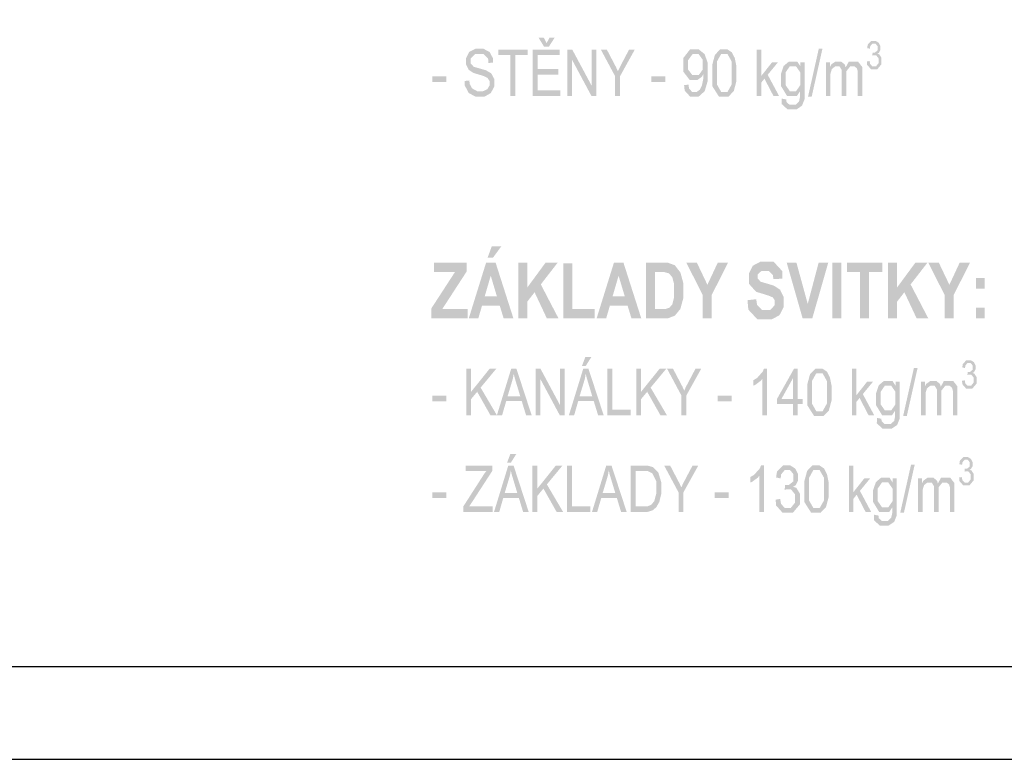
# Model space of a CAD drawing. Header units: millimetres. Extents: x 0 to 78750, y 0 to 63000.
# Tile 4 of 23: x 34111 to 38092, y 0 to 2992. Entities that reach past the tile are written whole.
import ezdxf

# ---------------------------------------------------------------- set-up
doc = ezdxf.new("R2010")
doc.units = ezdxf.units.MM
doc.header["$LTSCALE"] = 1000
doc.linetypes.add('Carkovana', pattern=[0.21, 0.15, -0.06])
doc.layers.add('Stěna', color=7, linetype='Continuous', lineweight=35)
doc.layers.add('Text obecně', color=7, linetype='Continuous')

msp = doc.modelspace()

# ---------------------------------------------------------------- hatches: boundary and pattern name
at = {"layer": 'Text obecně', "linetype": 'Carkovana', "lineweight": -3, "transparency": 33554687}
h = msp.add_hatch(color=7, dxfattribs=at)
h.paths.add_polyline_path([(36185.4, 2683.4), (36297.4, 2683.4), (36297.4, 2705.6), (36205.3, 2705.6), (36205.3, 2769.3), (36288.4, 2769.3), (36288.4, 2791.5), (36205.3, 2791.5), (36205.3, 2848.8), (36294, 2848.8), (36294, 2870.9), (36185.4, 2870.9)])
h.paths.add_polyline_path([(36252.8, 2918.4), (36241.5, 2896.5), (36230, 2918.4), (36209.1, 2918.4), (36231, 2882.5), (36250.7, 2882.5), (36273.7, 2918.4)])
for points in [[(35910.3, 2743.7), (35910.7, 2724.9), (35918.6, 2710), (35926.4, 2695.1), (35940.2, 2687.7), (35953.9, 2680.3), (35974.3, 2680.3), (35990.4, 2680.3), (36003.2, 2687.6), (36016.1, 2695), (36022.9, 2708.2), (36029.8, 2721.5), (36029.8, 2736.4), (36029.8, 2751.5), (36023.6, 2763.1), (36017.3, 2774.7), (36004.2, 2782.2), (35995.2, 2787.3), (35970.9, 2794.2), (35946.6, 2801), (35940.9, 2807.5), (35935, 2814.1), (35935, 2824.2), (35935, 2835.8), (35943.3, 2844.1), (35951.6, 2852.4), (35969.7, 2852.4), (35987, 2852.4), (35995.9, 2843.3), (36004.8, 2834.2), (36006.3, 2816.3), (36025.3, 2818.2), (36024.8, 2834.7), (36017.9, 2847.7), (36011.1, 2860.8), (35998.3, 2867.5), (35985.5, 2874.2), (35968.8, 2874.2), (35953.7, 2874.2), (35941.2, 2867.8), (35928.8, 2861.4), (35922.4, 2849.1), (35915.9, 2836.7), (35915.9, 2822.5), (35915.9, 2809.6), (35921.2, 2799.1), (35926.5, 2788.7), (35937.2, 2781.7), (35945.5, 2776.2), (35966.3, 2770), (35987, 2763.8), (35993.1, 2760.8), (36002.5, 2756.3), (36006.6, 2749.7), (36010.7, 2743.2), (36010.7, 2734.3), (36010.7, 2725.6), (36006.4, 2718.3), (36002.2, 2710.9), (35993.5, 2706.7), (35984.8, 2702.4), (35973.4, 2702.4), (35960.6, 2702.4), (35950.4, 2708), (35940.1, 2713.6), (35935.3, 2722.6), (35930.4, 2731.6), (35929.1, 2745.7)], [(36095.1, 2683.4), (36115, 2683.4), (36115, 2848.8), (36164.6, 2848.8), (36164.6, 2870.9), (36045.7, 2870.9), (36045.7, 2848.8), (36095.1, 2848.8)], [(36324.6, 2683.4), (36343.6, 2683.4), (36343.6, 2830.7), (36422.5, 2683.4), (36442.9, 2683.4), (36442.9, 2870.9), (36423.9, 2870.9), (36423.9, 2723.7), (36345, 2870.9), (36324.6, 2870.9)], [(36518.4, 2683.4), (36538.3, 2683.4), (36538.3, 2762.9), (36598.2, 2870.9), (36575.1, 2870.9), (36546, 2815.8), (36536.4, 2797.3), (36529.7, 2782.7), (36522.6, 2798.6), (36514.3, 2814.4), (36484.7, 2870.9), (36460.6, 2870.9), (36518.4, 2762.9)], [(37091.1, 2683.4), (37109.5, 2683.4), (37109.5, 2737.3), (37122.3, 2752.9), (37158.5, 2683.4), (37181.2, 2683.4), (37135.4, 2768.8), (37177, 2819.3), (37153.1, 2819.3), (37109.5, 2764.1), (37109.5, 2870.9), (37091.1, 2870.9)], [(37298.5, 2680.3), (37313.3, 2680.3), (37356.8, 2874.1), (37341.9, 2874.1)], [(37536.5, 2822.6), (37537.6, 2808.6), (37545.5, 2799.8), (37553.3, 2790.9), (37565.1, 2790.9), (37578.3, 2790.9), (37586.9, 2801.2), (37595.5, 2811.4), (37595.5, 2826.1), (37595.5, 2837), (37591.1, 2844.2), (37586.7, 2851.5), (37578.7, 2853.8), (37584.8, 2857.3), (37587.9, 2863.3), (37591.1, 2869.3), (37591.1, 2876.5), (37591.1, 2884.2), (37587.8, 2891), (37584.5, 2897.8), (37578.3, 2901.8), (37572.1, 2905.7), (37564.7, 2905.7), (37554, 2905.7), (37546.9, 2898.1), (37539.7, 2890.5), (37537.6, 2876.6), (37548.7, 2874.1), (37549.9, 2884.3), (37554.2, 2889.3), (37558.5, 2894.4), (37565, 2894.4), (37571.5, 2894.4), (37575.6, 2889.4), (37579.7, 2884.4), (37579.7, 2876.9), (37579.7, 2867.3), (37574, 2862.7), (37568.4, 2858.1), (37561.3, 2858.1), (37560.7, 2858.1), (37559.6, 2858.2), (37558.3, 2846.1), (37563, 2847.7), (37566.1, 2847.7), (37573.8, 2847.7), (37578.8, 2841.5), (37583.7, 2835.3), (37583.7, 2825.8), (37583.7, 2815.8), (37578.4, 2809.1), (37573, 2802.3), (37565.2, 2802.3), (37558.6, 2802.3), (37554, 2807.5), (37549.5, 2812.7), (37547.6, 2824.4)], [(37370.5, 2683.4), (37388.9, 2683.4), (37388.9, 2753.9), (37388.9, 2772.4), (37391.9, 2782.3), (37394.9, 2792.1), (37401.5, 2797.2), (37408.1, 2802.3), (37415.8, 2802.3), (37426.1, 2802.3), (37430.6, 2794.7), (37435.1, 2787), (37435.1, 2771.6), (37435.1, 2683.4), (37453.5, 2683.4), (37453.5, 2762.3), (37453.5, 2783.3), (37461.1, 2792.8), (37468.7, 2802.3), (37480.1, 2802.3), (37486.5, 2802.3), (37491.2, 2798.6), (37495.9, 2794.9), (37497.7, 2788.8), (37499.5, 2782.8), (37499.5, 2769), (37499.5, 2683.4), (37517.9, 2683.4), (37517.9, 2776.7), (37517.9, 2800), (37509.2, 2811.1), (37500.5, 2822.3), (37484.3, 2822.3), (37463.6, 2822.3), (37450.6, 2798.5), (37447.5, 2809.8), (37439.7, 2816.1), (37432, 2822.3), (37419.9, 2822.3), (37409.1, 2822.3), (37400.6, 2816.2), (37392.1, 2810.2), (37387, 2800.2), (37387, 2819.3), (37370.5, 2819.3)], [(35779.5, 2739.7), (35836.2, 2739.7), (35836.2, 2762.9), (35779.5, 2762.9)], [(36664.5, 2739.7), (36721.3, 2739.7), (36721.3, 2762.9), (36664.5, 2762.9)], [(35775.8, 1783.4), (35922, 1783.4), (35922, 1821.5), (35819.7, 1821.5), (35918.2, 1973.1), (35918.2, 2008.4), (35786.4, 2008.4), (35786.4, 1970.4), (35870.6, 1970.4), (35775.8, 1824.4)], [(36127.1, 1783.4), (36163.5, 1783.4), (36163.5, 1851.4), (36192.8, 1889.1), (36242.4, 1783.4), (36289.5, 1783.4), (36217.9, 1920.8), (36285.8, 2008.4), (36236.9, 2008.4), (36163.5, 1908.5), (36163.5, 2008.4), (36127.1, 2008.4)], [(36309.3, 1783.4), (36436.1, 1783.4), (36436.1, 1821.5), (36345.7, 1821.5), (36345.7, 2006.5), (36309.3, 2006.5)], [(36872.5, 1783.4), (36908.8, 1783.4), (36908.8, 1877.8), (36975, 2008.4), (36933.2, 2008.4), (36891.6, 1919.3), (36849.2, 2008.4), (36806.6, 2008.4), (36872.5, 1878.1)], [(37053.6, 1856.8), (37057.1, 1819), (37075.4, 1799.2), (37093.7, 1779.5), (37127.9, 1779.5), (37151.3, 1779.5), (37167.1, 1787.7), (37182.8, 1795.9), (37191.4, 1812.8), (37200, 1829.7), (37200, 1849), (37200, 1870.3), (37192.8, 1884.8), (37185.6, 1899.3), (37172.9, 1907.7), (37160.1, 1916), (37133.6, 1923.9), (37107, 1931.7), (37100.1, 1938.9), (37094.7, 1944.6), (37094.7, 1952.5), (37094.7, 1961.3), (37100.5, 1966.5), (37109.5, 1974.6), (37125.3, 1974.6), (37140.7, 1974.6), (37148.4, 1967), (37156.1, 1959.4), (37158.4, 1942.1), (37194.8, 1944.1), (37193.9, 1975.1), (37176.8, 1993.6), (37159.6, 2012.2), (37125.7, 2012.2), (37105, 2012.2), (37090.3, 2004.4), (37075.6, 1996.6), (37067.8, 1981.6), (37060, 1966.7), (37060, 1949.5), (37060, 1922.8), (37076.6, 1904.3), (37088.4, 1891.1), (37117.7, 1882.1), (37140.4, 1875), (37146.8, 1872.3), (37156.1, 1868.1), (37159.9, 1862.5), (37163.6, 1856.9), (37163.6, 1848.9), (37163.6, 1836.5), (37154.7, 1827.2), (37145.8, 1817.9), (37128.3, 1817.9), (37111.7, 1817.9), (37101.9, 1828.4), (37092.2, 1838.8), (37089, 1861.1)], [(37276.7, 1783.4), (37315.7, 1783.4), (37380, 2008.4), (37341.3, 2008.4), (37297.3, 1841.9), (37251.7, 2008.4), (37212.3, 2008.4)], [(37397.3, 1783.4), (37433.6, 1783.4), (37433.6, 2008.4), (37397.3, 2008.4)], [(37508.8, 1783.4), (37545.2, 1783.4), (37545.2, 1970.4), (37598.4, 1970.4), (37598.4, 2008.4), (37455.4, 2008.4), (37455.4, 1970.4), (37508.8, 1970.4)], [(37622.4, 1783.4), (37658.7, 1783.4), (37658.7, 1851.4), (37688.1, 1889.1), (37737.7, 1783.4), (37784.8, 1783.4), (37713.2, 1920.8), (37781.1, 2008.4), (37732.2, 2008.4), (37658.7, 1908.5), (37658.7, 2008.4), (37622.4, 2008.4)], [(37850.8, 1783.4), (37887.2, 1783.4), (37887.2, 1877.8), (37953.4, 2008.4), (37911.5, 2008.4), (37870, 1919.3), (37827.5, 2008.4), (37784.9, 2008.4), (37850.8, 1878.1)], [(37921.2, 1531.1), (37922.3, 1517.1), (37930.1, 1508.3), (37937.9, 1499.4), (37949.8, 1499.4), (37962.9, 1499.4), (37971.5, 1509.7), (37980.1, 1519.9), (37980.1, 1534.6), (37980.1, 1545.5), (37975.7, 1552.7), (37971.3, 1560), (37963.3, 1562.3), (37969.4, 1565.8), (37972.6, 1571.8), (37975.7, 1577.8), (37975.7, 1585), (37975.7, 1592.7), (37972.4, 1599.5), (37969.1, 1606.3), (37962.9, 1610.3), (37956.7, 1614.2), (37949.3, 1614.2), (37938.7, 1614.2), (37931.5, 1606.6), (37924.3, 1599), (37922.3, 1585.1), (37933.3, 1582.6), (37934.5, 1592.8), (37938.8, 1597.8), (37943.1, 1602.9), (37949.6, 1602.9), (37956.1, 1602.9), (37960.2, 1597.9), (37964.3, 1592.9), (37964.3, 1585.4), (37964.3, 1575.8), (37958.7, 1571.2), (37953, 1566.6), (37946, 1566.6), (37945.3, 1566.6), (37944.2, 1566.7), (37942.9, 1554.6), (37947.6, 1556.2), (37950.7, 1556.2), (37958.4, 1556.2), (37963.4, 1550), (37968.4, 1543.8), (37968.4, 1534.3), (37968.4, 1524.3), (37963, 1517.6), (37957.6, 1510.8), (37949.8, 1510.8), (37943.2, 1510.8), (37938.7, 1516), (37934.1, 1521.2), (37932.2, 1532.9)], [(35916.3, 1391.9), (35936.2, 1391.9), (35936.2, 1457), (35960.7, 1486.6), (36014.1, 1391.9), (36040.3, 1391.9), (35974.6, 1503.4), (36037.6, 1579.4), (36010.6, 1579.4), (35936.2, 1486.5), (35936.2, 1579.4), (35916.3, 1579.4)], [(36196.6, 1391.9), (36215.6, 1391.9), (36215.6, 1539.2), (36294.5, 1391.9), (36314.8, 1391.9), (36314.8, 1579.4), (36295.8, 1579.4), (36295.8, 1432.2), (36216.9, 1579.4), (36196.6, 1579.4)], [(36487.1, 1391.9), (36580.9, 1391.9), (36580.9, 1414.1), (36507, 1414.1), (36507, 1579.4), (36487.1, 1579.4)], [(36603.6, 1391.9), (36623.5, 1391.9), (36623.5, 1457), (36648.1, 1486.6), (36701.5, 1391.9), (36727.7, 1391.9), (36662, 1503.4), (36724.9, 1579.4), (36698, 1579.4), (36623.5, 1486.5), (36623.5, 1579.4), (36603.6, 1579.4)], [(36786.5, 1391.9), (36806.4, 1391.9), (36806.4, 1471.4), (36866.3, 1579.4), (36843.2, 1579.4), (36814.1, 1524.3), (36804.5, 1505.9), (36797.7, 1491.2), (36790.7, 1507.1), (36782.4, 1522.9), (36752.8, 1579.4), (36728.7, 1579.4), (36786.5, 1471.4)], [(37132, 1391.9), (37132, 1580.1), (37120.2, 1580.1), (37115.4, 1568), (37103.8, 1555.1), (37092.3, 1542.2), (37076.8, 1533.1), (37076.8, 1510.8), (37085.4, 1514.8), (37096.2, 1522.7), (37107, 1530.7), (37113.6, 1538.6), (37113.6, 1391.9)], [(37475.7, 1391.9), (37494.1, 1391.9), (37494.1, 1445.8), (37506.9, 1461.4), (37543.1, 1391.9), (37565.8, 1391.9), (37520, 1477.3), (37561.6, 1527.8), (37537.7, 1527.8), (37494.1, 1472.6), (37494.1, 1579.4), (37475.7, 1579.4)], [(37683.1, 1388.8), (37697.9, 1388.8), (37741.4, 1582.6), (37726.5, 1582.6)], [(37755.1, 1391.9), (37773.5, 1391.9), (37773.5, 1462.4), (37773.5, 1480.9), (37776.5, 1490.8), (37779.5, 1500.6), (37786.1, 1505.7), (37792.7, 1510.8), (37800.5, 1510.8), (37810.7, 1510.8), (37815.2, 1503.2), (37819.7, 1495.5), (37819.7, 1480.2), (37819.7, 1391.9), (37838.1, 1391.9), (37838.1, 1470.8), (37838.1, 1491.8), (37845.7, 1501.3), (37853.3, 1510.8), (37864.7, 1510.8), (37871.1, 1510.8), (37875.8, 1507.1), (37880.5, 1503.4), (37882.3, 1497.3), (37884.1, 1491.3), (37884.1, 1477.5), (37884.1, 1391.9), (37902.5, 1391.9), (37902.5, 1485.2), (37902.5, 1508.5), (37893.8, 1519.6), (37885.1, 1530.8), (37868.9, 1530.8), (37848.2, 1530.8), (37835.2, 1507), (37832.1, 1518.3), (37824.3, 1524.6), (37816.6, 1530.8), (37804.5, 1530.8), (37793.7, 1530.8), (37785.2, 1524.7), (37776.7, 1518.7), (37771.6, 1508.7), (37771.6, 1527.8), (37755.1, 1527.8)], [(35779.5, 1448.2), (35836.2, 1448.2), (35836.2, 1471.4), (35779.5, 1471.4)], [(36932.6, 1448.2), (36989.4, 1448.2), (36989.4, 1471.4), (36932.6, 1471.4)], [(37909.4, 1139.6), (37910.5, 1125.6), (37918.3, 1116.8), (37926.2, 1107.9), (37938, 1107.9), (37951.1, 1107.9), (37959.7, 1118.2), (37968.3, 1128.4), (37968.3, 1143.1), (37968.3, 1154), (37963.9, 1161.2), (37959.5, 1168.5), (37951.5, 1170.8), (37957.7, 1174.3), (37960.8, 1180.3), (37963.9, 1186.3), (37963.9, 1193.5), (37963.9, 1201.2), (37960.6, 1208), (37957.4, 1214.8), (37951.1, 1218.8), (37944.9, 1222.7), (37937.6, 1222.7), (37926.9, 1222.7), (37919.7, 1215.1), (37912.5, 1207.5), (37910.5, 1193.6), (37921.5, 1191.1), (37922.8, 1201.3), (37927.1, 1206.3), (37931.4, 1211.4), (37937.8, 1211.4), (37944.3, 1211.4), (37948.4, 1206.4), (37952.5, 1201.4), (37952.5, 1193.9), (37952.5, 1184.3), (37946.9, 1179.7), (37941.2, 1175.1), (37934.2, 1175.1), (37933.5, 1175.1), (37932.4, 1175.2), (37931.2, 1163.1), (37935.8, 1164.7), (37939, 1164.7), (37946.6, 1164.7), (37951.6, 1158.5), (37956.6, 1152.3), (37956.6, 1142.8), (37956.6, 1132.8), (37951.2, 1126.1), (37945.9, 1119.3), (37938.1, 1119.3), (37931.5, 1119.3), (37926.9, 1124.5), (37922.3, 1129.7), (37920.4, 1141.4)], [(35905.1, 1000.4), (36023.7, 1000.4), (36023.7, 1022.6), (35927.9, 1022.6), (35937, 1035.8), (36021.3, 1165.8), (36021.3, 1187.9), (35913.7, 1187.9), (35913.7, 1165.8), (35997.6, 1165.8), (35990.3, 1156.3), (35982, 1143.5), (35905.1, 1023.5)], [(36184.1, 1000.4), (36204, 1000.4), (36204, 1065.5), (36228.6, 1095.1), (36282, 1000.4), (36308.2, 1000.4), (36242.5, 1111.9), (36305.4, 1187.9), (36278.5, 1187.9), (36204, 1095), (36204, 1187.9), (36184.1, 1187.9)], [(36324, 1000.4), (36417.7, 1000.4), (36417.7, 1022.6), (36343.8, 1022.6), (36343.8, 1187.9), (36324, 1187.9)], [(36774.8, 1000.4), (36794.7, 1000.4), (36794.7, 1079.9), (36854.6, 1187.9), (36831.4, 1187.9), (36802.3, 1132.8), (36792.7, 1114.3), (36786, 1099.7), (36778.9, 1115.6), (36770.6, 1131.4), (36741.1, 1187.9), (36716.9, 1187.9), (36774.8, 1079.9)], [(37120.3, 1000.4), (37120.3, 1188.6), (37108.4, 1188.6), (37103.6, 1176.5), (37092, 1163.6), (37080.5, 1150.7), (37065, 1141.6), (37065, 1119.3), (37073.6, 1123.3), (37084.4, 1131.2), (37095.2, 1139.2), (37101.9, 1147.1), (37101.9, 1000.4)], [(37167.6, 1050.2), (37169.4, 1026.7), (37182.5, 1012), (37195.5, 997.3), (37215.3, 997.3), (37237.2, 997.3), (37251.5, 1014.3), (37265.8, 1031.4), (37265.8, 1055.9), (37265.8, 1074.1), (37258.5, 1086.2), (37251.1, 1098.2), (37237.8, 1102.1), (37248, 1107.9), (37253.3, 1117.9), (37258.5, 1127.9), (37258.5, 1140), (37258.5, 1152.8), (37253, 1164.1), (37247.5, 1175.5), (37237.2, 1182.1), (37226.9, 1188.6), (37214.6, 1188.6), (37196.8, 1188.6), (37184.8, 1175.9), (37172.8, 1163.2), (37169.4, 1140.1), (37187.8, 1135.9), (37189.9, 1152.8), (37197, 1161.3), (37204.2, 1169.8), (37214.9, 1169.8), (37225.8, 1169.8), (37232.7, 1161.5), (37239.5, 1153.2), (37239.5, 1140.5), (37239.5, 1124.5), (37230.1, 1116.9), (37220.7, 1109.2), (37208.9, 1109.2), (37207.8, 1109.2), (37205.9, 1109.5), (37203.9, 1089.3), (37211.7, 1091.9), (37216.9, 1091.9), (37229.7, 1091.9), (37238, 1081.6), (37246.3, 1071.3), (37246.3, 1055.4), (37246.3, 1038.8), (37237.3, 1027.5), (37228.4, 1016.3), (37215.4, 1016.3), (37204.4, 1016.3), (37196.8, 1024.9), (37189.2, 1033.6), (37186, 1053.2)], [(37463.9, 1000.4), (37482.3, 1000.4), (37482.3, 1054.3), (37495.2, 1069.9), (37531.3, 1000.4), (37554, 1000.4), (37508.3, 1085.8), (37549.8, 1136.3), (37526, 1136.3), (37482.3, 1081.1), (37482.3, 1187.9), (37463.9, 1187.9)], [(37671.3, 997.3), (37686.2, 997.3), (37729.6, 1191.1), (37714.8, 1191.1)], [(37743.3, 1000.4), (37761.7, 1000.4), (37761.7, 1070.9), (37761.7, 1089.4), (37764.7, 1099.3), (37767.7, 1109.1), (37774.3, 1114.2), (37780.9, 1119.3), (37788.7, 1119.3), (37798.9, 1119.3), (37803.4, 1111.7), (37807.9, 1104), (37807.9, 1088.6), (37807.9, 1000.4), (37826.3, 1000.4), (37826.3, 1079.3), (37826.3, 1100.3), (37833.9, 1109.8), (37841.5, 1119.3), (37853, 1119.3), (37859.3, 1119.3), (37864, 1115.6), (37868.7, 1111.9), (37870.5, 1105.8), (37872.3, 1099.8), (37872.3, 1086), (37872.3, 1000.4), (37890.7, 1000.4), (37890.7, 1093.7), (37890.7, 1117), (37882, 1128.1), (37873.3, 1139.3), (37857.1, 1139.3), (37836.4, 1139.3), (37823.5, 1115.5), (37820.3, 1126.8), (37812.6, 1133.1), (37804.8, 1139.3), (37792.8, 1139.3), (37781.9, 1139.3), (37773.4, 1133.2), (37764.9, 1127.2), (37759.8, 1117.2), (37759.8, 1136.3), (37743.3, 1136.3)], [(35779.5, 1056.7), (35836.2, 1056.7), (35836.2, 1079.9), (35779.5, 1079.9)], [(36920.9, 1056.7), (36977.6, 1056.7), (36977.6, 1079.9), (36920.9, 1079.9)]]:
    msp.add_hatch(color=7, dxfattribs=at).paths.add_polyline_path(points)
h = msp.add_hatch(color=7, dxfattribs=at)
h.paths.add_polyline_path([(36797.4, 2726.9), (36799.6, 2704.7), (36810.8, 2692.5), (36821.9, 2680.3), (36839.5, 2680.3), (36856.1, 2680.3), (36868.4, 2691.4), (36880.7, 2702.5), (36887, 2723.8), (36893.2, 2745.1), (36893.2, 2781), (36893.2, 2815.5), (36886.9, 2833.7), (36880.6, 2852), (36868.5, 2861.8), (36856.4, 2871.6), (36841.8, 2871.6), (36821.5, 2871.6), (36808.1, 2854.3), (36794.6, 2836.9), (36794.6, 2808.4), (36794.6, 2780.8), (36807.5, 2763.9), (36820.4, 2747), (36839, 2747), (36850.2, 2747), (36859.7, 2753.9), (36869.3, 2760.7), (36874.8, 2771.7), (36874.9, 2768.6), (36874.9, 2767.1), (36874.9, 2752.8), (36872.1, 2739), (36869.4, 2725.1), (36865.3, 2717), (36861.3, 2708.9), (36854.8, 2704), (36848.4, 2699.1), (36840, 2699.1), (36830, 2699.1), (36823.7, 2706.2), (36817.4, 2713.2), (36815.1, 2728.9)])
h.paths.add_polyline_path([(36872.7, 2829.4), (36872.7, 2809.5), (36872.7, 2789.7), (36864.5, 2778.5), (36856.3, 2767.3), (36843.5, 2767.3), (36830.8, 2767.3), (36822.2, 2778.5), (36813.6, 2789.7), (36813.6, 2807.6), (36813.6, 2827.6), (36822.7, 2840.1), (36831.7, 2852.6), (36844.1, 2852.6), (36855.9, 2852.6), (36864.3, 2841)], flags=16)
h = msp.add_hatch(color=7, dxfattribs=at)
h.paths.add_polyline_path([(36911.2, 2775.9), (36911.2, 2723.1), (36926, 2699.6), (36938.4, 2680.3), (36960, 2680.3), (36976.5, 2680.3), (36987.3, 2691.3), (36998.1, 2702.3), (37003.5, 2722.6), (37008.9, 2742.9), (37008.9, 2775.9), (37008.9, 2803.8), (37005.5, 2820.2), (37002.2, 2836.6), (36996.3, 2848.1), (36990.3, 2859.5), (36981.2, 2865.6), (36972.1, 2871.6), (36960, 2871.6), (36943.7, 2871.6), (36932.9, 2860.7), (36922.1, 2849.7), (36916.6, 2829.4), (36911.2, 2809.1)])
h.paths.add_polyline_path([(36930.1, 2729.6), (36930.1, 2775.9), (36930.1, 2822.1), (36939.6, 2839.2), (36947.2, 2852.6), (36959.8, 2852.6), (36972.7, 2852.6), (36981.3, 2837.4), (36989.9, 2822.2), (36989.9, 2775.9), (36989.9, 2729.8), (36981.3, 2714.5), (36972.7, 2699.1), (36960, 2699.1), (36947.4, 2699.1), (36938.8, 2714.4)], flags=16)
h = msp.add_hatch(color=7, dxfattribs=at)
h.paths.add_polyline_path([(37192.4, 2672.3), (37192, 2650.3), (37204, 2639.3), (37216, 2628.4), (37235.4, 2628.4), (37251.8, 2628.4), (37263, 2636.1), (37274.2, 2643.8), (37279.4, 2657), (37284.6, 2670.2), (37284.6, 2701.9), (37284.6, 2819.3), (37267.5, 2819.3), (37267.5, 2802.9), (37255.1, 2822.3), (37235.8, 2822.3), (37221.4, 2822.3), (37210.7, 2813.4), (37200, 2804.4), (37194.4, 2788), (37188.8, 2771.6), (37188.8, 2752.1), (37188.8, 2723.8), (37201.1, 2703.6), (37213.3, 2683.4), (37235.7, 2683.4), (37253.8, 2683.4), (37265.8, 2701.2), (37265.9, 2678.7), (37264.5, 2671.7), (37262, 2660.2), (37255.1, 2653.8), (37248.1, 2647.4), (37235.3, 2647.4), (37223.5, 2647.4), (37216.6, 2653.8), (37211.5, 2658.6), (37210.4, 2669)])
h.paths.add_polyline_path([(37207.8, 2727), (37207.8, 2753.8), (37207.8, 2778.4), (37216.3, 2790.8), (37224.9, 2803.3), (37237.2, 2803.3), (37249.6, 2803.3), (37258.5, 2790.7), (37267.3, 2778), (37267.3, 2753), (37267.3, 2726.9), (37258.7, 2714.7), (37250.2, 2702.4), (37237.5, 2702.4), (37224.7, 2702.4), (37216.2, 2714.7)], flags=16)
h = msp.add_hatch(color=7, dxfattribs=at)
h.paths.add_polyline_path([(36107.2, 1783.4), (36035.3, 2008.4), (35996.6, 2008.4), (35926.7, 1783.4), (35965.2, 1783.4), (35980.1, 1834.5), (36052.1, 1834.5), (36067.7, 1783.4)])
h.paths.add_polyline_path([(36002.8, 2029), (36024.6, 2029), (36058.4, 2075), (36019.8, 2075)])
h.paths.add_polyline_path([(36015.5, 1956), (36040.4, 1872.6), (35991.2, 1872.6)], flags=16)
h = msp.add_hatch(color=7, dxfattribs=at)
h.paths.add_polyline_path([(36624.2, 1783.4), (36552.3, 2008.4), (36513.6, 2008.4), (36443.6, 1783.4), (36482.2, 1783.4), (36497.1, 1834.5), (36569, 1834.5), (36584.6, 1783.4)])
h.paths.add_polyline_path([(36532.5, 1956), (36557.4, 1872.6), (36508.2, 1872.6)], flags=16)
h = msp.add_hatch(color=7, dxfattribs=at)
h.paths.add_polyline_path([(36643.4, 2008.4), (36643.4, 1783.4), (36711.8, 1783.4), (36732, 1783.4), (36744, 1788.2), (36760.1, 1794.6), (36769.6, 1806.1), (36782.1, 1821.3), (36788.9, 1845.9), (36794.4, 1866), (36794.4, 1893.8), (36794.4, 1925.4), (36788.5, 1947), (36782.6, 1968.5), (36771.3, 1983.4), (36760, 1998.3), (36744.2, 2004.1), (36732.4, 2008.4), (36709.9, 2008.4)])
h.paths.add_polyline_path([(36679.7, 1821.5), (36679.7, 1970.4), (36696.1, 1970.4), (36718.4, 1970.4), (36726, 1968.2), (36736.3, 1965.4), (36742.9, 1957.6), (36749.6, 1949.8), (36753.3, 1935.9), (36757, 1921.9), (36757, 1895.9), (36757, 1869.8), (36753.3, 1854.7), (36749.6, 1839.6), (36743.7, 1833), (36737.9, 1826.4), (36729, 1823.6), (36722.2, 1821.5), (36707, 1821.5)], flags=16)
h = msp.add_hatch(color=7, dxfattribs=at)
h.paths.add_polyline_path([(37977.6, 1903.3), (38012.2, 1903.3), (38012.2, 1946.5), (37977.6, 1946.5)])
h.paths.add_polyline_path([(37977.6, 1826.6), (37977.6, 1783.4), (38012.2, 1783.4), (38012.2, 1826.6)])
h = msp.add_hatch(color=7, dxfattribs=at)
h.paths.add_polyline_path([(36331.7, 1391.9), (36352.8, 1391.9), (36369.2, 1448.7), (36432.1, 1448.7), (36449.5, 1391.9), (36472.1, 1391.9), (36410.8, 1579.4), (36389.4, 1579.4)])
h.paths.add_polyline_path([(36384.4, 1591), (36399.6, 1591), (36422.2, 1626.9), (36397.9, 1626.9)])
h.paths.add_polyline_path([(36425.9, 1468.8), (36374.9, 1468.8), (36391.5, 1523.9), (36396.6, 1541.7), (36399.6, 1559.7), (36403.1, 1544.6), (36410.2, 1520.9)], flags=16)
h = msp.add_hatch(color=7, dxfattribs=at)
h.paths.add_polyline_path([(36040.5, 1391.9), (36061.6, 1391.9), (36078, 1448.7), (36140.9, 1448.7), (36158.3, 1391.9), (36180.9, 1391.9), (36119.6, 1579.4), (36098.2, 1579.4)])
h.paths.add_polyline_path([(36134.7, 1468.8), (36083.7, 1468.8), (36100.3, 1523.9), (36105.4, 1541.7), (36108.4, 1559.7), (36111.9, 1544.6), (36119, 1520.9)], flags=16)
h = msp.add_hatch(color=7, dxfattribs=at)
h.paths.add_polyline_path([(37238.2, 1391.9), (37256.7, 1391.9), (37256.7, 1436.8), (37276.9, 1436.8), (37276.9, 1458), (37256.7, 1458), (37256.7, 1579.4), (37241.6, 1579.4), (37173.2, 1458), (37173.2, 1436.8), (37238.2, 1436.8)])
h.paths.add_polyline_path([(37238.2, 1542.6), (37238.2, 1458), (37191.3, 1458)], flags=16)
h = msp.add_hatch(color=7, dxfattribs=at)
h.paths.add_polyline_path([(37295.8, 1484.4), (37295.8, 1431.6), (37310.6, 1408.1), (37323, 1388.8), (37344.6, 1388.8), (37361.1, 1388.8), (37371.9, 1399.8), (37382.7, 1410.8), (37388.1, 1431.1), (37393.5, 1451.4), (37393.5, 1484.4), (37393.5, 1512.3), (37390.1, 1528.7), (37386.8, 1545.1), (37380.9, 1556.6), (37375, 1568), (37365.8, 1574.1), (37356.7, 1580.1), (37344.6, 1580.1), (37328.3, 1580.1), (37317.5, 1569.2), (37306.7, 1558.2), (37301.2, 1537.9), (37295.8, 1517.6)])
h.paths.add_polyline_path([(37314.7, 1438.2), (37314.7, 1484.4), (37314.7, 1530.6), (37324.2, 1547.7), (37331.8, 1561.1), (37344.4, 1561.1), (37357.3, 1561.1), (37365.9, 1545.9), (37374.5, 1530.7), (37374.5, 1484.4), (37374.5, 1438.3), (37365.9, 1423), (37357.3, 1407.6), (37344.6, 1407.6), (37332, 1407.6), (37323.4, 1422.9)], flags=16)
h = msp.add_hatch(color=7, dxfattribs=at)
h.paths.add_polyline_path([(37577, 1380.8), (37576.6, 1358.8), (37588.6, 1347.8), (37600.6, 1336.9), (37620, 1336.9), (37636.4, 1336.9), (37647.6, 1344.6), (37658.8, 1352.3), (37664, 1365.5), (37669.2, 1378.7), (37669.2, 1410.4), (37669.2, 1527.8), (37652.2, 1527.8), (37652.2, 1511.4), (37639.7, 1530.8), (37620.4, 1530.8), (37606, 1530.8), (37595.3, 1521.9), (37584.6, 1512.9), (37579, 1496.5), (37573.4, 1480.1), (37573.4, 1460.6), (37573.4, 1432.3), (37585.7, 1412.1), (37597.9, 1391.9), (37620.4, 1391.9), (37638.4, 1391.9), (37650.4, 1409.7), (37650.5, 1387.2), (37649.1, 1380.2), (37646.7, 1368.7), (37639.7, 1362.3), (37632.7, 1355.9), (37620, 1355.9), (37608.1, 1355.9), (37601.2, 1362.3), (37596.1, 1367.1), (37595, 1377.5)])
h.paths.add_polyline_path([(37592.4, 1435.5), (37592.4, 1462.3), (37592.4, 1486.9), (37600.9, 1499.3), (37609.5, 1511.8), (37621.8, 1511.8), (37634.2, 1511.8), (37643.1, 1499.2), (37651.9, 1486.5), (37651.9, 1461.5), (37651.9, 1435.4), (37643.3, 1423.2), (37634.8, 1410.9), (37622.1, 1410.9), (37609.3, 1410.9), (37600.8, 1423.2)], flags=16)
h = msp.add_hatch(color=7, dxfattribs=at)
h.paths.add_polyline_path([(36028.7, 1000.4), (36049.8, 1000.4), (36066.2, 1057.2), (36129.2, 1057.2), (36146.5, 1000.4), (36169.1, 1000.4), (36107.9, 1187.9), (36086.4, 1187.9)])
h.paths.add_polyline_path([(36081.5, 1199.5), (36096.7, 1199.5), (36119.2, 1235.4), (36095, 1235.4)])
h.paths.add_polyline_path([(36122.9, 1077.3), (36072, 1077.3), (36088.6, 1132.4), (36093.6, 1150.2), (36096.6, 1168.2), (36100.1, 1153.1), (36107.2, 1129.4)], flags=16)
h = msp.add_hatch(color=7, dxfattribs=at)
h.paths.add_polyline_path([(36424.9, 1000.4), (36445.9, 1000.4), (36462.4, 1057.2), (36525.3, 1057.2), (36542.7, 1000.4), (36565.3, 1000.4), (36504, 1187.9), (36482.5, 1187.9)])
h.paths.add_polyline_path([(36519.1, 1077.3), (36468.1, 1077.3), (36484.7, 1132.4), (36489.8, 1150.2), (36492.8, 1168.2), (36496.3, 1153.1), (36503.3, 1129.4)], flags=16)
h = msp.add_hatch(color=7, dxfattribs=at)
h.paths.add_polyline_path([(36581.1, 1000.4), (36635.2, 1000.4), (36648.8, 1000.4), (36659.3, 1003.6), (36669.8, 1006.8), (36677.2, 1013), (36684.7, 1019.2), (36690.9, 1030), (36697.1, 1040.8), (36701.1, 1057.3), (36705.1, 1073.8), (36705.1, 1095.2), (36705.1, 1120.3), (36699.2, 1139.8), (36693.4, 1159.3), (36681.5, 1171.8), (36672.4, 1181.5), (36659.5, 1185.2), (36650.3, 1187.9), (36632.8, 1187.9), (36581.1, 1187.9)])
h.paths.add_polyline_path([(36633, 1022.6), (36601, 1022.6), (36601, 1165.8), (36632.5, 1165.8), (36650.2, 1165.8), (36658.2, 1161.9), (36669.2, 1156.6), (36676.9, 1140.8), (36684.7, 1125), (36684.7, 1095.6), (36684.7, 1074.4), (36680.7, 1059.5), (36676.8, 1044.6), (36669.7, 1035.7), (36664.7, 1029.5), (36656.3, 1026), (36647.8, 1022.6)], flags=16)
h = msp.add_hatch(color=7, dxfattribs=at)
h.paths.add_polyline_path([(37284, 1092.9), (37284, 1040.1), (37298.8, 1016.6), (37311.2, 997.3), (37332.9, 997.3), (37349.3, 997.3), (37360.1, 1008.3), (37370.9, 1019.3), (37376.3, 1039.6), (37381.7, 1059.9), (37381.7, 1092.9), (37381.7, 1120.8), (37378.4, 1137.2), (37375, 1153.6), (37369.1, 1165.1), (37363.2, 1176.5), (37354.1, 1182.6), (37344.9, 1188.6), (37332.9, 1188.6), (37316.5, 1188.6), (37305.7, 1177.7), (37294.9, 1166.7), (37289.5, 1146.4), (37284, 1126.1)])
h.paths.add_polyline_path([(37303, 1046.6), (37303, 1092.9), (37303, 1139.1), (37312.4, 1156.2), (37320, 1169.6), (37332.7, 1169.6), (37345.5, 1169.6), (37354.1, 1154.4), (37362.8, 1139.2), (37362.8, 1092.9), (37362.8, 1046.8), (37354.1, 1031.5), (37345.5, 1016.1), (37332.9, 1016.1), (37320.2, 1016.1), (37311.6, 1031.4)], flags=16)
h = msp.add_hatch(color=7, dxfattribs=at)
h.paths.add_polyline_path([(37565.3, 989.3), (37564.9, 967.3), (37576.8, 956.3), (37588.8, 945.4), (37608.3, 945.4), (37624.6, 945.4), (37635.9, 953.1), (37647.1, 960.7), (37652.2, 974), (37657.4, 987.2), (37657.4, 1018.9), (37657.4, 1136.3), (37640.4, 1136.3), (37640.4, 1119.9), (37627.9, 1139.3), (37608.7, 1139.3), (37594.2, 1139.3), (37583.6, 1130.4), (37572.9, 1121.4), (37567.2, 1105), (37561.6, 1088.6), (37561.6, 1069.1), (37561.6, 1040.8), (37573.9, 1020.6), (37586.2, 1000.4), (37608.6, 1000.4), (37626.6, 1000.4), (37638.7, 1018.2), (37638.8, 995.7), (37637.3, 988.7), (37634.9, 977.2), (37627.9, 970.8), (37621, 964.4), (37608.2, 964.4), (37596.3, 964.4), (37589.5, 970.8), (37584.3, 975.6), (37583.2, 986)])
h.paths.add_polyline_path([(37580.6, 1044), (37580.6, 1070.8), (37580.6, 1095.4), (37589.2, 1107.8), (37597.8, 1120.3), (37610, 1120.3), (37622.5, 1120.3), (37631.3, 1107.7), (37640.1, 1095), (37640.1, 1070), (37640.1, 1043.9), (37631.6, 1031.7), (37623, 1019.4), (37610.3, 1019.4), (37597.5, 1019.4), (37589.1, 1031.7)], flags=16)

# ---------------------------------------------------------------- linework, layer by layer
at = {"layer": 'Stěna', "color": 7, "linetype": 'Continuous', "lineweight": -3, "transparency": 33554687}
for points in [[(0, 0), (63000, 0), (63000, 63000), (0, 63000), (0, 0)], [(0, 0), (78750, 0), (78750, 63000), (0, 63000), (0, 0)], [(375, 375), (62625, 375), (62625, 62625), (375, 62625), (375, 375)], [(375, 375), (78375, 375), (78375, 62625), (375, 62625), (375, 375)]]:
    msp.add_lwpolyline(points, close=True, dxfattribs=at)

doc.saveas('drawing.dxf')
